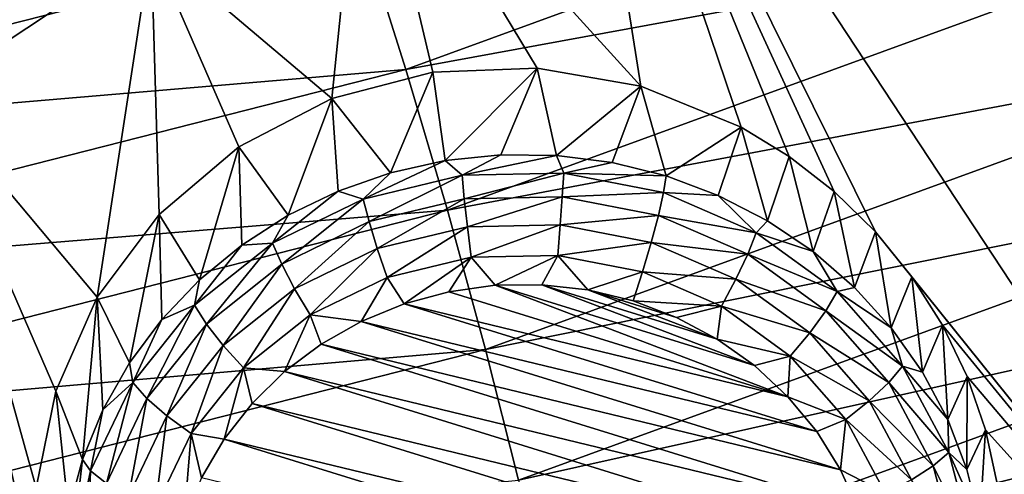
# Model space of a CAD drawing. Header units: metres. Extents: x -24 to 24, y -256 to 25.
# Tile 54 of 256: x 6.01 to 8.74, y -243.96 to -242.69. Entities that reach past the tile are written whole.
import ezdxf

# ---------------------------------------------------------------- set-up
doc = ezdxf.new("R2010")
doc.units = ezdxf.units.M
doc.layers.add('solid_DOMO_KURZ_SW0002', color=7, linetype='CONTINUOUS')

msp = doc.modelspace()

# ---------------------------------------------------------------- linework, layer by layer
at = {"layer": 'solid_DOMO_KURZ_SW0002'}
for points in [[(7.732883, -242.87941, 137.450729), (6.965073, -242.033752, 137.354996), (7.520795, -241.540329, 137.199417)], [(9.281882, -242.453033, 137.216476), (9.950307, -245.231857, 137.831284), (7.520795, -241.540329, 137.199417)], [(8.384937, -243.284164, 137.480774), (7.520795, -241.540329, 137.199417), (9.950307, -245.231857, 137.831284)], [(8.011721, -242.992889, 137.44986), (7.732883, -242.87941, 137.450729), (7.520795, -241.540329, 137.199417)], [(8.144706, -243.074249, 137.455643), (8.011721, -242.992889, 137.44986), (7.520795, -241.540329, 137.199417)], [(8.270364, -243.171951, 137.465958), (8.144706, -243.074249, 137.455643), (7.520795, -241.540329, 137.199417)], [(8.384937, -243.284164, 137.480774), (8.270364, -243.171951, 137.465958), (7.520795, -241.540329, 137.199417)], [(7.080707, -242.832825, 179.971313), (9.318498, -242.015945, 179.693741), (6.962377, -242.456207, 179.955002)], [(9.470309, -242.393692, 179.634155), (9.318498, -242.015945, 179.693741), (7.080707, -242.832825, 179.971313)], [(6.875371, -242.913467, 137.533844), (6.373865, -242.488113, 137.49826), (6.965073, -242.033752, 137.354996)], [(7.155896, -242.840164, 137.494461), (6.875371, -242.913467, 137.533844), (6.965073, -242.033752, 137.354996)], [(7.444977, -242.828918, 137.466202), (7.155896, -242.840164, 137.494461), (6.965073, -242.033752, 137.354996)], [(7.732883, -242.87941, 137.450729), (7.444977, -242.828918, 137.466202), (6.965073, -242.033752, 137.354996)], [(5.514537, -242.398117, 138.002838), (6.373865, -242.488113, 137.49826), (5.750165, -242.901093, 137.628464)], [(7.196066, -243.223953, 179.916595), (9.470309, -242.393692, 179.634155), (7.080707, -242.832825, 179.971313)], [(9.609998, -242.768311, 179.49942), (9.470309, -242.393692, 179.634155), (7.196066, -243.223953, 179.916595)], [(4.684927, -243.036224, 180.152359), (6.962377, -242.456207, 179.955002), (5.093786, -242.578217, 180.037216)], [(7.080707, -242.832825, 179.971313), (6.962377, -242.456207, 179.955002), (4.684927, -243.036224, 180.152359)], [(6.223914, -243.465591, 137.694366), (5.750165, -242.901093, 137.628464), (6.373865, -242.488113, 137.49826)], [(6.395631, -243.235275, 137.636749), (6.223914, -243.465591, 137.694366), (6.373865, -242.488113, 137.49826)], [(6.616855, -243.047394, 137.582245), (6.395631, -243.235275, 137.636749), (6.373865, -242.488113, 137.49826)], [(6.875371, -242.913467, 137.533844), (6.616855, -243.047394, 137.582245), (6.373865, -242.488113, 137.49826)], [(7.302213, -243.610962, 179.786346), (9.609998, -242.768311, 179.49942), (7.196066, -243.223953, 179.916595)], [(9.729748, -243.120392, 179.292557), (9.609998, -242.768311, 179.49942), (7.302213, -243.610962, 179.786346)], [(4.764553, -243.422699, 180.172272), (7.080707, -242.832825, 179.971313), (4.684927, -243.036224, 180.152359)], [(7.196066, -243.223953, 179.916595), (7.080707, -242.832825, 179.971313), (4.764553, -243.422699, 180.172272)], [(7.189538, -243.085953, 136.968292), (7.155896, -242.840164, 137.494461), (7.444977, -242.828918, 137.466202)], [(7.189538, -243.085953, 136.968292), (7.444977, -242.828918, 137.466202), (7.343949, -243.06987, 136.963211)], [(7.343949, -243.06987, 136.963211), (7.444977, -242.828918, 137.466202), (7.499267, -243.071655, 136.963776)], [(7.499267, -243.071655, 136.963776), (7.444977, -242.828918, 137.466202), (7.732883, -242.87941, 137.450729)], [(7.038284, -243.119659, 136.978912), (6.875371, -242.913467, 137.533844), (7.155896, -242.840164, 137.494461)], [(7.038284, -243.119659, 136.978912), (7.155896, -242.840164, 137.494461), (7.189538, -243.085953, 136.968292)], [(7.499267, -243.071655, 136.963776), (7.732883, -242.87941, 137.450729), (7.653226, -243.091293, 136.969971)], [(7.653226, -243.091293, 136.969971), (7.732883, -242.87941, 137.450729), (7.803581, -243.128479, 136.981689)], [(7.803581, -243.128479, 136.981689), (7.732883, -242.87941, 137.450729), (8.011721, -242.992889, 137.44986)], [(6.055897, -244.266083, 137.860901), (5.097153, -243.270584, 137.744965), (5.750165, -242.901093, 137.628464)], [(6.223914, -243.465591, 137.694366), (6.108475, -243.725983, 137.752792), (5.750165, -242.901093, 137.628464)], [(6.053753, -243.994705, 137.808319), (5.750165, -242.901093, 137.628464), (6.108475, -243.725983, 137.752792)], [(6.053753, -243.994705, 137.808319), (6.055897, -244.266083, 137.860901), (5.750165, -242.901093, 137.628464)], [(6.753994, -243.237762, 137.016159), (6.616855, -243.047394, 137.582245), (6.875371, -242.913467, 137.533844)], [(6.753994, -243.237762, 137.016159), (6.875371, -242.913467, 137.533844), (6.892394, -243.170517, 136.994949)], [(6.892394, -243.170517, 136.994949), (6.875371, -242.913467, 137.533844), (7.038284, -243.119659, 136.978912)], [(7.803581, -243.128479, 136.981689), (8.011721, -242.992889, 137.44986), (7.94814, -243.182678, 136.998779)], [(7.94814, -243.182678, 136.998779), (8.011721, -242.992889, 137.44986), (8.084795, -243.253098, 137.020996)], [(8.084795, -243.253098, 137.020996), (8.011721, -242.992889, 137.44986), (8.144706, -243.074249, 137.455643)], [(6.507603, -243.417328, 137.072769), (6.395631, -243.235275, 137.636749), (6.616855, -243.047394, 137.582245)], [(6.507603, -243.417328, 137.072769), (6.616855, -243.047394, 137.582245), (6.625104, -243.320435, 137.042221)], [(6.625104, -243.320435, 137.042221), (6.616855, -243.047394, 137.582245), (6.753994, -243.237762, 137.016159)], [(7.236621, -243.126648, 136.895203), (7.189538, -243.085953, 136.968292), (7.343949, -243.06987, 136.963211)], [(7.236621, -243.126648, 136.895203), (7.343949, -243.06987, 136.963211), (7.499267, -243.071655, 136.963776)], [(7.519266, -243.12059, 136.893295), (7.236621, -243.126648, 136.895203), (7.499267, -243.071655, 136.963776)], [(7.519266, -243.12059, 136.893295), (7.499267, -243.071655, 136.963776), (7.653226, -243.091293, 136.969971)], [(8.084795, -243.253098, 137.020996), (8.144706, -243.074249, 137.455643), (8.211553, -243.33873, 137.047989)], [(8.211553, -243.33873, 137.047989), (8.144706, -243.074249, 137.455643), (8.270364, -243.171951, 137.465958)], [(6.962474, -243.19252, 136.91597), (7.038284, -243.119659, 136.978912), (7.189538, -243.085953, 136.968292)], [(7.236621, -243.126648, 136.895203), (6.962474, -243.19252, 136.91597), (7.189538, -243.085953, 136.968292)], [(7.519266, -243.12059, 136.893295), (7.653226, -243.091293, 136.969971), (7.803581, -243.128479, 136.981689)], [(6.962474, -243.19252, 136.91597), (6.892394, -243.170517, 136.994949), (7.038284, -243.119659, 136.978912)], [(6.978673, -243.255402, 136.860092), (6.962474, -243.19252, 136.91597), (7.236621, -243.126648, 136.895203)], [(7.242809, -243.191925, 136.840073), (6.978673, -243.255402, 136.860092), (7.236621, -243.126648, 136.895203)], [(7.242809, -243.191925, 136.840073), (7.236621, -243.126648, 136.895203), (7.519266, -243.12059, 136.893295)], [(7.515134, -243.186096, 136.838242), (7.242809, -243.191925, 136.840073), (7.519266, -243.12059, 136.893295)], [(7.393209, -243.97374, 179.583359), (9.729748, -243.120392, 179.292557), (7.302213, -243.610962, 179.786346)], [(9.823497, -243.432083, 179.024033), (9.729748, -243.120392, 179.292557), (7.393209, -243.97374, 179.583359)], [(7.515134, -243.186096, 136.838242), (7.519266, -243.12059, 136.893295), (7.796236, -243.174683, 136.910339)], [(7.796236, -243.174683, 136.910339), (7.519266, -243.12059, 136.893295), (7.803581, -243.128479, 136.981689)], [(7.796236, -243.174683, 136.910339), (7.803581, -243.128479, 136.981689), (7.94814, -243.182678, 136.998779)], [(6.710573, -243.314941, 136.954559), (6.753994, -243.237762, 137.016159), (6.892394, -243.170517, 136.994949)], [(6.962474, -243.19252, 136.91597), (6.710573, -243.314941, 136.954559), (6.892394, -243.170517, 136.994949)], [(6.73597, -243.373337, 136.897278), (6.710573, -243.314941, 136.954559), (6.962474, -243.19252, 136.91597)], [(6.978673, -243.255402, 136.860092), (6.73597, -243.373337, 136.897278), (6.962474, -243.19252, 136.91597)], [(7.001381, -243.330017, 136.824661), (6.978673, -243.255402, 136.860092), (7.242809, -243.191925, 136.840073)], [(7.251484, -243.269913, 136.80571), (7.001381, -243.330017, 136.824661), (7.242809, -243.191925, 136.840073)], [(7.251484, -243.269913, 136.80571), (7.242809, -243.191925, 136.840073), (7.515134, -243.186096, 136.838242)], [(7.509341, -243.264389, 136.80397), (7.251484, -243.269913, 136.80571), (7.515134, -243.186096, 136.838242)], [(7.509341, -243.264389, 136.80397), (7.515134, -243.186096, 136.838242), (7.78199, -243.238205, 136.854675)], [(7.78199, -243.238205, 136.854675), (7.515134, -243.186096, 136.838242), (7.796236, -243.174683, 136.910339)], [(7.78199, -243.238205, 136.854675), (7.796236, -243.174683, 136.910339), (8.053642, -243.286194, 136.945496)], [(8.053642, -243.286194, 136.945496), (7.796236, -243.174683, 136.910339), (7.94814, -243.182678, 136.998779)], [(8.053642, -243.286194, 136.945496), (7.94814, -243.182678, 136.998779), (8.084795, -243.253098, 137.020996)], [(8.211553, -243.33873, 137.047989), (8.270364, -243.171951, 137.465958), (8.326565, -243.438293, 137.079376)], [(8.326565, -243.438293, 137.079376), (8.270364, -243.171951, 137.465958), (8.384937, -243.284164, 137.480774)], [(4.84218, -243.823502, 180.121078), (7.196066, -243.223953, 179.916595), (4.764553, -243.422699, 180.172272)], [(7.302213, -243.610962, 179.786346), (7.196066, -243.223953, 179.916595), (4.84218, -243.823502, 180.121078)], [(6.313428, -243.647903, 137.145477), (6.223914, -243.465591, 137.694366), (6.395631, -243.235275, 137.636749)], [(6.313428, -243.647903, 137.145477), (6.395631, -243.235275, 137.636749), (6.403203, -243.527023, 137.107361)], [(6.403203, -243.527023, 137.107361), (6.395631, -243.235275, 137.636749), (6.507603, -243.417328, 137.072769)], [(6.710573, -243.314941, 136.954559), (6.625104, -243.320435, 137.042221), (6.753994, -243.237762, 137.016159)], [(7.76202, -243.313736, 136.819519), (7.509341, -243.264389, 136.80397), (7.78199, -243.238205, 136.854675)], [(7.76202, -243.313736, 136.819519), (7.78199, -243.238205, 136.854675), (8.029998, -243.345642, 136.88855)], [(8.029998, -243.345642, 136.88855), (7.78199, -243.238205, 136.854675), (8.053642, -243.286194, 136.945496)], [(6.973225, -247.191635, 138.449188), (4.418173, -243.594711, 137.847168), (5.097153, -243.270584, 137.744965)], [(6.232889, -244.796631, 137.955414), (6.973225, -247.191635, 138.449188), (5.097153, -243.270584, 137.744965)], [(6.114636, -244.53537, 137.910217), (6.232889, -244.796631, 137.955414), (5.097153, -243.270584, 137.744965)], [(6.055897, -244.266083, 137.860901), (6.114636, -244.53537, 137.910217), (5.097153, -243.270584, 137.744965)], [(6.771572, -243.441681, 136.859863), (6.73597, -243.373337, 136.897278), (6.978673, -243.255402, 136.860092)], [(7.001381, -243.330017, 136.824661), (6.771572, -243.441681, 136.859863), (6.978673, -243.255402, 136.860092)], [(7.251484, -243.269913, 136.80571), (7.028747, -243.410278, 136.812561), (7.001381, -243.330017, 136.824661)], [(7.251484, -243.269913, 136.80571), (7.261939, -243.354248, 136.794891), (7.028747, -243.410278, 136.812561)], [(7.509341, -243.264389, 136.80397), (7.261939, -243.354248, 136.794891), (7.251484, -243.269913, 136.80571)], [(7.509341, -243.264389, 136.80397), (7.502359, -243.349091, 136.793274), (7.261939, -243.354248, 136.794891)], [(7.76202, -243.313736, 136.819519), (7.502359, -243.349091, 136.793274), (7.509341, -243.264389, 136.80397)], [(8.053642, -243.286194, 136.945496), (8.084795, -243.253098, 137.020996), (8.211553, -243.33873, 137.047989)], [(8.029998, -243.345642, 136.88855), (8.053642, -243.286194, 136.945496), (8.278579, -243.449524, 136.997009)], [(8.278579, -243.449524, 136.997009), (8.053642, -243.286194, 136.945496), (8.211553, -243.33873, 137.047989)], [(8.326565, -243.438293, 137.079376), (8.384937, -243.284164, 137.480774), (8.428155, -243.550354, 137.114716)], [(8.485492, -243.40834, 137.499817), (8.384937, -243.284164, 137.480774), (9.950307, -245.231857, 137.831284)], [(8.428155, -243.550354, 137.114716), (8.384937, -243.284164, 137.480774), (8.485492, -243.40834, 137.499817)], [(6.710573, -243.314941, 136.954559), (6.493547, -243.487732, 137.009048), (6.625104, -243.320435, 137.042221)], [(6.526869, -243.539825, 136.949768), (6.493547, -243.487732, 137.009048), (6.710573, -243.314941, 136.954559)], [(6.493547, -243.487732, 137.009048), (6.507603, -243.417328, 137.072769), (6.625104, -243.320435, 137.042221)], [(6.73597, -243.373337, 136.897278), (6.526869, -243.539825, 136.949768), (6.710573, -243.314941, 136.954559)], [(7.76202, -243.313736, 136.819519), (7.737953, -243.395096, 136.807785), (7.502359, -243.349091, 136.793274)], [(7.996851, -243.415466, 136.851608), (7.737953, -243.395096, 136.807785), (7.76202, -243.313736, 136.819519)], [(7.996851, -243.415466, 136.851608), (7.76202, -243.313736, 136.819519), (8.029998, -243.345642, 136.88855)], [(7.001381, -243.330017, 136.824661), (6.814477, -243.514404, 136.845398), (6.771572, -243.441681, 136.859863)], [(7.001381, -243.330017, 136.824661), (7.028747, -243.410278, 136.812561), (6.814477, -243.514404, 136.845398)], [(7.028747, -243.410278, 136.812561), (7.261939, -243.354248, 136.794891), (7.075666, -243.483612, 136.822891)], [(7.261939, -243.354248, 136.794891), (7.200246, -243.450073, 136.812317), (7.075666, -243.483612, 136.822891)], [(7.261939, -243.354248, 136.794891), (7.328351, -243.432343, 136.806717), (7.200246, -243.450073, 136.812317)], [(7.261939, -243.354248, 136.794891), (7.502359, -243.349091, 136.793274), (7.328351, -243.432343, 136.806717)], [(7.502359, -243.349091, 136.793274), (7.457775, -243.43071, 136.806213), (7.328351, -243.432343, 136.806717)], [(7.502359, -243.349091, 136.793274), (7.586314, -243.445221, 136.810776), (7.457775, -243.43071, 136.806213)], [(7.502359, -243.349091, 136.793274), (7.737953, -243.395096, 136.807785), (7.586314, -243.445221, 136.810776)], [(7.996851, -243.415466, 136.851608), (8.029998, -243.345642, 136.88855), (8.24672, -243.503021, 136.938171)], [(8.24672, -243.503021, 136.938171), (8.029998, -243.345642, 136.88855), (8.278579, -243.449524, 136.997009)], [(8.278579, -243.449524, 136.997009), (8.211553, -243.33873, 137.047989), (8.326565, -243.438293, 137.079376)], [(6.57358, -243.599335, 136.909576), (6.526869, -243.539825, 136.949768), (6.73597, -243.373337, 136.897278)], [(6.771572, -243.441681, 136.859863), (6.57358, -243.599335, 136.909576), (6.73597, -243.373337, 136.897278)], [(6.814477, -243.514404, 136.845398), (7.028747, -243.410278, 136.812561), (6.956754, -243.532379, 136.838257)], [(7.028747, -243.410278, 136.812561), (7.075666, -243.483612, 136.822891), (6.956754, -243.532379, 136.838257)], [(7.737953, -243.395096, 136.807785), (7.71178, -243.475601, 136.820358), (7.586314, -243.445221, 136.810776)], [(7.737953, -243.395096, 136.807785), (7.956905, -243.489944, 136.837692), (7.71178, -243.475601, 136.820358)], [(7.996851, -243.415466, 136.851608), (7.956905, -243.489944, 136.837692), (7.737953, -243.395096, 136.807785)], [(8.428155, -243.550354, 137.114716), (8.485492, -243.40834, 137.499817), (8.514841, -243.673279, 137.153473)], [(8.570623, -243.542694, 137.522797), (8.485492, -243.40834, 137.499817), (9.950307, -245.231857, 137.831284)], [(8.514841, -243.673279, 137.153473), (8.485492, -243.40834, 137.499817), (8.570623, -243.542694, 137.522797)], [(6.493547, -243.487732, 137.009048), (6.403203, -243.527023, 137.107361), (6.507603, -243.417328, 137.072769)], [(7.200246, -243.450073, 136.812317), (7.328351, -243.432343, 136.806717), (8.141349, -243.741714, 136.904266)], [(7.328351, -243.432343, 136.806717), (7.457775, -243.43071, 136.806213), (8.048639, -243.655548, 136.877106)], [(7.328351, -243.432343, 136.806717), (8.048639, -243.655548, 136.877106), (8.141349, -243.741714, 136.904266)], [(7.464448, -244.293915, 179.317902), (9.823497, -243.432083, 179.024033), (7.393209, -243.97374, 179.583359)], [(7.457775, -243.43071, 136.806213), (7.944938, -243.58168, 136.853806), (8.048639, -243.655548, 136.877106)], [(7.457775, -243.43071, 136.806213), (7.586314, -243.445221, 136.810776), (7.944938, -243.58168, 136.853806)], [(9.887925, -243.69014, 178.709991), (9.823497, -243.432083, 179.024033), (7.464448, -244.293915, 179.317902)], [(8.202059, -243.564468, 136.89859), (7.956905, -243.489944, 136.837692), (7.996851, -243.415466, 136.851608)], [(8.202059, -243.564468, 136.89859), (7.996851, -243.415466, 136.851608), (8.24672, -243.503021, 136.938171)], [(8.278579, -243.449524, 136.997009), (8.326565, -243.438293, 137.079376), (8.428155, -243.550354, 137.114716)], [(6.182755, -243.916107, 137.230042), (6.108475, -243.725983, 137.752792), (6.223914, -243.465591, 137.694366)], [(6.239587, -243.778244, 137.186569), (6.182755, -243.916107, 137.230042), (6.223914, -243.465591, 137.694366)], [(6.239587, -243.778244, 137.186569), (6.223914, -243.465591, 137.694366), (6.313428, -243.647903, 137.145477)], [(6.771572, -243.441681, 136.859863), (6.629873, -243.661392, 136.891739), (6.57358, -243.599335, 136.909576)], [(6.771572, -243.441681, 136.859863), (6.814477, -243.514404, 136.845398), (6.629873, -243.661392, 136.891739)], [(7.075666, -243.483612, 136.822891), (7.200246, -243.450073, 136.812317), (8.141349, -243.741714, 136.904266)], [(7.586314, -243.445221, 136.810776), (7.832011, -243.521347, 136.834793), (7.944938, -243.58168, 136.853806)], [(7.586314, -243.445221, 136.810776), (7.71178, -243.475601, 136.820358), (7.832011, -243.521347, 136.834793)], [(8.24672, -243.503021, 136.938171), (8.278579, -243.449524, 136.997009), (8.459764, -243.656509, 137.062256)], [(8.459764, -243.656509, 137.062256), (8.278579, -243.449524, 136.997009), (8.428155, -243.550354, 137.114716)], [(6.493547, -243.487732, 137.009048), (6.322281, -243.702255, 137.076691), (6.403203, -243.527023, 137.107361)], [(6.361856, -243.746521, 137.014938), (6.322281, -243.702255, 137.076691), (6.493547, -243.487732, 137.009048)], [(6.526869, -243.539825, 136.949768), (6.361856, -243.746521, 137.014938), (6.493547, -243.487732, 137.009048)], [(6.956754, -243.532379, 136.838257), (7.075666, -243.483612, 136.822891), (8.221467, -243.838684, 136.934845)], [(7.075666, -243.483612, 136.822891), (8.141349, -243.741714, 136.904266), (8.221467, -243.838684, 136.934845)], [(7.956905, -243.489944, 136.837692), (7.832011, -243.521347, 136.834793), (7.71178, -243.475601, 136.820358)], [(7.956905, -243.489944, 136.837692), (7.944938, -243.58168, 136.853806), (7.832011, -243.521347, 136.834793)], [(7.956905, -243.489944, 136.837692), (8.148237, -243.628891, 136.8815), (7.944938, -243.58168, 136.853806)], [(8.202059, -243.564468, 136.89859), (8.148237, -243.628891, 136.8815), (7.956905, -243.489944, 136.837692)], [(6.629873, -243.661392, 136.891739), (6.814477, -243.514404, 136.845398), (6.743904, -243.671982, 136.882278)], [(6.814477, -243.514404, 136.845398), (6.84554, -243.59552, 136.85817), (6.743904, -243.671982, 136.882278)], [(6.814477, -243.514404, 136.845398), (6.956754, -243.532379, 136.838257), (6.84554, -243.59552, 136.85817)], [(8.202059, -243.564468, 136.89859), (8.24672, -243.503021, 136.938171), (8.421289, -243.702438, 137.001038)], [(8.421289, -243.702438, 137.001038), (8.24672, -243.503021, 136.938171), (8.459764, -243.656509, 137.062256)], [(6.322281, -243.702255, 137.076691), (6.313428, -243.647903, 137.145477), (6.403203, -243.527023, 137.107361)], [(6.417334, -243.795044, 136.971283), (6.361856, -243.746521, 137.014938), (6.526869, -243.539825, 136.949768)], [(6.57358, -243.599335, 136.909576), (6.417334, -243.795044, 136.971283), (6.526869, -243.539825, 136.949768)], [(6.84554, -243.59552, 136.85817), (6.956754, -243.532379, 136.838257), (8.287617, -243.944778, 136.968292)], [(6.956754, -243.532379, 136.838257), (8.221467, -243.838684, 136.934845), (8.287617, -243.944778, 136.968292)], [(8.514841, -243.673279, 137.153473), (8.570623, -243.542694, 137.522797), (8.585359, -243.805267, 137.195084)], [(8.639171, -243.685318, 137.549347), (8.570623, -243.542694, 137.522797), (9.950307, -245.231857, 137.831284)], [(8.585359, -243.805267, 137.195084), (8.570623, -243.542694, 137.522797), (8.639171, -243.685318, 137.549347)], [(8.367354, -243.753296, 136.95813), (8.148237, -243.628891, 136.8815), (8.202059, -243.564468, 136.89859)], [(8.367354, -243.753296, 136.95813), (8.202059, -243.564468, 136.89859), (8.421289, -243.702438, 137.001038)], [(8.459764, -243.656509, 137.062256), (8.428155, -243.550354, 137.114716), (8.514841, -243.673279, 137.153473)], [(5.110053, -245.322083, 138.123413), (4.418173, -243.594711, 137.847168), (6.973225, -247.191635, 138.449188)], [(6.57358, -243.599335, 136.909576), (6.484192, -243.843872, 136.94928), (6.417334, -243.795044, 136.971283)], [(6.57358, -243.599335, 136.909576), (6.629873, -243.661392, 136.891739), (6.484192, -243.843872, 136.94928)], [(6.743904, -243.671982, 136.882278), (6.84554, -243.59552, 136.85817), (8.338674, -244.058212, 137.004059)], [(6.84554, -243.59552, 136.85817), (8.287617, -243.944778, 136.968292), (8.338674, -244.058212, 137.004059)], [(8.148237, -243.628891, 136.8815), (8.048639, -243.655548, 136.877106), (7.944938, -243.58168, 136.853806)], [(4.913608, -244.219452, 179.99408), (7.302213, -243.610962, 179.786346), (4.84218, -243.823502, 180.121078)], [(7.393209, -243.97374, 179.583359), (7.302213, -243.610962, 179.786346), (4.913608, -244.219452, 179.99408)], [(8.148237, -243.628891, 136.8815), (8.141349, -243.741714, 136.904266), (8.048639, -243.655548, 136.877106)], [(8.148237, -243.628891, 136.8815), (8.302356, -243.804947, 136.937012), (8.141349, -243.741714, 136.904266)], [(8.367354, -243.753296, 136.95813), (8.302356, -243.804947, 136.937012), (8.148237, -243.628891, 136.8815)], [(6.322281, -243.702255, 137.076691), (6.239587, -243.778244, 137.186569), (6.313428, -243.647903, 137.145477)], [(8.421289, -243.702438, 137.001038), (8.459764, -243.656509, 137.062256), (8.588115, -243.896744, 137.138016)], [(8.459764, -243.656509, 137.062256), (8.514841, -243.673279, 137.153473), (8.585359, -243.805267, 137.195084)], [(8.588115, -243.896744, 137.138016), (8.459764, -243.656509, 137.062256), (8.585359, -243.805267, 137.195084)], [(6.484192, -243.843872, 136.94928), (6.629873, -243.661392, 136.891739), (6.576228, -243.85939, 136.941376)], [(6.629873, -243.661392, 136.891739), (6.653621, -243.760452, 136.910172), (6.576228, -243.85939, 136.941376)], [(6.629873, -243.661392, 136.891739), (6.743904, -243.671982, 136.882278), (6.653621, -243.760452, 136.910172)], [(6.653621, -243.760452, 136.910172), (6.743904, -243.671982, 136.882278), (8.37377, -244.177063, 137.041534)], [(6.743904, -243.671982, 136.882278), (8.338674, -244.058212, 137.004059), (8.37377, -244.177063, 137.041534)], [(6.322281, -243.702255, 137.076691), (6.249206, -243.983047, 137.089523), (6.205361, -243.947754, 137.154099)], [(6.322281, -243.702255, 137.076691), (6.205361, -243.947754, 137.154099), (6.239587, -243.778244, 137.186569)], [(6.361856, -243.746521, 137.014938), (6.249206, -243.983047, 137.089523), (6.322281, -243.702255, 137.076691)], [(7.513406, -244.557892, 179.005997), (9.887925, -243.69014, 178.709991), (7.464448, -244.293915, 179.317902)], [(7.513406, -244.557892, 179.005997), (9.922757, -243.887482, 178.369324), (9.887925, -243.69014, 178.709991)], [(8.367354, -243.753296, 136.95813), (8.421289, -243.702438, 137.001038), (8.544953, -243.933914, 137.07402)], [(8.544953, -243.933914, 137.07402), (8.421289, -243.702438, 137.001038), (8.588115, -243.896744, 137.138016)], [(8.585359, -243.805267, 137.195084), (8.639171, -243.685318, 137.549347), (8.63868, -243.944412, 137.238953)], [(8.63868, -243.944412, 137.238953), (8.639171, -243.685318, 137.549347), (8.690197, -243.834198, 137.57901)], [(8.690197, -243.834198, 137.57901), (8.639171, -243.685318, 137.549347), (9.950307, -245.231857, 137.831284)], [(6.143763, -244.059509, 137.275253), (6.053753, -243.994705, 137.808319), (6.108475, -243.725983, 137.752792)], [(6.182755, -243.916107, 137.230042), (6.143763, -244.059509, 137.275253), (6.108475, -243.725983, 137.752792)], [(6.361856, -243.746521, 137.014938), (6.310668, -244.019012, 137.041901), (6.249206, -243.983047, 137.089523)], [(6.417334, -243.795044, 136.971283), (6.310668, -244.019012, 137.041901), (6.361856, -243.746521, 137.014938)], [(6.576228, -243.85939, 136.941376), (6.653621, -243.760452, 136.910172), (8.392291, -244.299225, 137.080048)], [(6.653621, -243.760452, 136.910172), (8.37377, -244.177063, 137.041534), (8.392291, -244.299225, 137.080048)], [(8.302356, -243.804947, 136.937012), (8.221467, -243.838684, 136.934845), (8.141349, -243.741714, 136.904266)], [(8.484448, -243.972473, 137.027222), (8.302356, -243.804947, 136.937012), (8.367354, -243.753296, 136.95813)], [(8.484448, -243.972473, 137.027222), (8.367354, -243.753296, 136.95813), (8.544953, -243.933914, 137.07402)], [(6.239587, -243.778244, 137.186569), (6.205361, -243.947754, 137.154099), (6.182755, -243.916107, 137.230042)], [(6.417334, -243.795044, 136.971283), (6.384739, -244.052689, 137.015121), (6.310668, -244.019012, 137.041901)], [(6.417334, -243.795044, 136.971283), (6.484192, -243.843872, 136.94928), (6.384739, -244.052689, 137.015121)], [(8.302356, -243.804947, 136.937012), (8.287617, -243.944778, 136.968292), (8.221467, -243.838684, 136.934845)], [(8.302356, -243.804947, 136.937012), (8.411532, -244.009308, 137.001434), (8.287617, -243.944778, 136.968292)], [(8.484448, -243.972473, 137.027222), (8.411532, -244.009308, 137.001434), (8.302356, -243.804947, 136.937012)], [(8.588115, -243.896744, 137.138016), (8.585359, -243.805267, 137.195084), (8.63868, -243.944412, 137.238953)], [(6.484192, -243.843872, 136.94928), (6.465296, -244.081314, 137.011353), (6.384739, -244.052689, 137.015121)], [(6.484192, -243.843872, 136.94928), (6.513029, -243.967133, 136.975342), (6.465296, -244.081314, 137.011353)], [(6.484192, -243.843872, 136.94928), (6.576228, -243.85939, 136.941376), (6.513029, -243.967133, 136.975342)], [(8.63868, -243.944412, 137.238953), (8.690197, -243.834198, 137.57901), (8.674028, -244.088669, 137.284439)], [(8.674028, -244.088669, 137.284439), (8.690197, -243.834198, 137.57901), (8.723052, -243.987244, 137.611298)], [(8.723052, -243.987244, 137.611298), (8.690197, -243.834198, 137.57901), (9.950307, -245.231857, 137.831284)], [(6.513029, -243.967133, 136.975342), (6.576228, -243.85939, 136.941376), (8.393928, -244.422653, 137.118973)], [(6.576228, -243.85939, 136.941376), (8.392291, -244.299225, 137.080048), (8.393928, -244.422653, 137.118973)], [(7.513406, -244.557892, 179.005997), (7.539875, -244.758591, 178.66655), (9.922757, -243.887482, 178.369324)], [(9.922757, -243.887482, 178.369324), (7.539875, -244.758591, 178.66655), (9.622859, -244.149017, 178.072449)], [(8.544953, -243.933914, 137.07402), (8.588115, -243.896744, 137.138016), (8.657193, -244.158203, 137.220444)], [(8.588115, -243.896744, 137.138016), (8.63868, -243.944412, 137.238953), (8.674028, -244.088669, 137.284439)], [(8.657193, -244.158203, 137.220444), (8.588115, -243.896744, 137.138016), (8.674028, -244.088669, 137.284439)], [(6.148651, -244.211899, 137.237381), (6.143763, -244.059509, 137.275253), (6.182755, -243.916107, 137.230042)], [(6.205361, -243.947754, 137.154099), (6.148651, -244.211899, 137.237381), (6.182755, -243.916107, 137.230042)], [(6.194566, -244.237564, 137.169769), (6.148651, -244.211899, 137.237381), (6.205361, -243.947754, 137.154099)], [(6.194566, -244.237564, 137.169769), (6.205361, -243.947754, 137.154099), (6.249206, -243.983047, 137.089523)], [(8.411532, -244.009308, 137.001434), (8.338674, -244.058212, 137.004059), (8.287617, -243.944778, 136.968292)], [(8.484448, -243.972473, 137.027222), (8.544953, -243.933914, 137.07402), (8.61151, -244.185822, 137.153458)], [(8.61151, -244.185822, 137.153458), (8.544953, -243.933914, 137.07402), (8.657193, -244.158203, 137.220444)]]:
    msp.add_3dface(points, dxfattribs=at)

doc.saveas('drawing.dxf')
